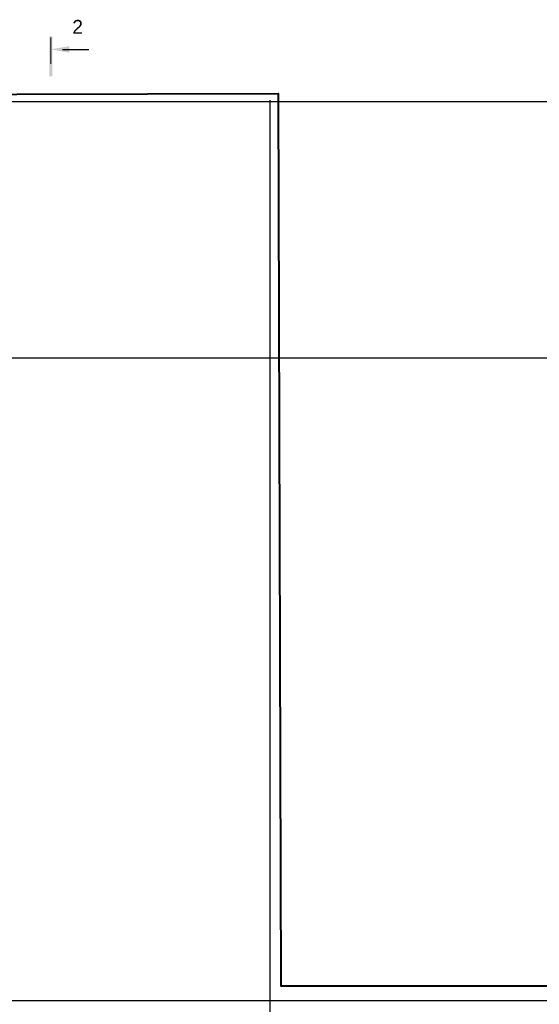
# Model space of a CAD drawing. Header units: millimetres. Extents: x -7161 to 110063, y -144197 to 42990.
# Tile 24 of 27: x 30707 to 43885, y 18017 to 42981. Entities that reach past the tile are written whole.
import ezdxf

# ---------------------------------------------------------------- set-up
doc = ezdxf.new("R2010")
doc.units = ezdxf.units.MM
for name, color, linetype, lineweight in [('Несущие стены', 10, 'Continuous', 40), ('Обмерные чертежи _09_02_2026_ 4 эт_dwg', 8, 'Continuous', 9), ('Оси', 7, 'Continuous', 9), ('Разрезы', 7, 'Continuous', 9)]:
    doc.layers.add(name, color=color, linetype=linetype, lineweight=lineweight)
doc.styles.add('Arial_1', font='arial.ttf', dxfattribs={"height": 350})

# ---------------------------------------------------------------- blocks, each defined once
blk = doc.blocks.new('Обмерные чертежи _09_02_2026_ 4 эт_dwg_ось сокольники-2040950-Cхема демонтажа сборных ребристых плит перекрытия 4 этажа в осях _Г-Ж_1-3 и Г-Ж_10-12_')
at = {"layer": 'Оси', "color": 250, "lineweight": 30, "flags": 128}
for points in [[(-445520, 84638), (-513025, 84638), (-513525, 84638)], [(-470317, 84678), (-470317, 80157), (-470317, 63892), (-470317, 56540), (-470317, 51884), (-470317, 45174), (-470317, 43179), (-470317, 36624), (-470317, 36124)], [(-445520, 78137), (-452018, 78137), (-455016, 78137), (-459017, 78137), (-462418, 78137), (-470317, 78137), (-482816, 78137), (-490714, 78137), (-493713, 78137), (-497864, 78137), (-500864, 78137), (-507364, 78137), (-513025, 78137), (-513525, 78137)], [(-445520, 61837), (-452018, 61837), (-455016, 61837), (-459017, 61837), (-462418, 61837), (-470317, 61837), (-482816, 61837), (-490714, 61837), (-493713, 61837), (-497864, 61837), (-500864, 61837), (-507364, 61837), (-513025, 61837), (-513525, 61837)]]:
    blk.add_lwpolyline(points, dxfattribs=at)
blk = doc.blocks.new('Обмерные чертежи _09_02_2026_ 4 эт_dwg_Разрез - Номер вида сзади_3_5 мм-16063-План 1-го этажа-2040953-Cхема демонтажа сборных ребристых плит перекрытия 4 этажа в осях _Г-Ж_1-3 и Г-Ж_10-12_')
at = {"layer": 'Разрезы', "lineweight": 30}
for points in [[(9.8, -0.39), (-0.33, -0.39), (-0.33, 0.4), (9.8, 0.4), (9.8, 0)], [(3.82, -4.67), (2.18, -4.67), (2.93, -0.39), (3.07, -0.39)]]:
    blk.add_hatch(color=250, dxfattribs=at).paths.add_polyline_path(points)
at = {"layer": 'Разрезы', "color": 250, "lineweight": 30}
blk.add_line((3, -3), (3, -9.66), dxfattribs=at)
blk = doc.blocks.new('Обмерные чертежи _09_02_2026_ 4 эт_dwg-2040926-Cхема демонтажа сборных ребристых плит перекрытия 4 этажа в осях _Г-Ж_1-3 и Г-Ж_10-12_')
at = {"layer": 'Несущие стены', "flags": 128}
blk.add_lwpolyline([(-427159, -130107), (-415311, -130107), (-415311, -107472), (-402062, -107444), (-401992, -130068), (-389918, -130068)], dxfattribs=at)
at = {"layer": 'Разрезы', "color": 50, "lineweight": 18}
blk.add_line((-407824, -106022), (-407824, -106687), dxfattribs=at)
at = {"extrusion": (0, 0, -1), "xscale": 99.99999999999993, "yscale": 99.99999999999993, "zscale": 99.99999999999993, "rotation": 270.0000000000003}
blk.add_blockref('Обмерные чертежи _09_02_2026_ 4 эт_dwg_Разрез - Номер вида сзади_3_5 мм-16063-План 1-го этажа-2040953-Cхема демонтажа сборных ребристых плит перекрытия 4 этажа в осях _Г-Ж_1-3 и Г-Ж_10-12_', (407824, -106022), dxfattribs=at)
blk.add_blockref('Обмерные чертежи _09_02_2026_ 4 эт_dwg_ось сокольники-2040950-Cхема демонтажа сборных ребристых плит перекрытия 4 этажа в осях _Г-Ж_1-3 и Г-Ж_10-12_', (68043, -192286))
at = {"layer": 'Разрезы', "insert": (-407144, -105575), "char_height": 350, "width": 325.65, "attachment_point": 2, "line_spacing_factor": 0.941778, "style": 'Arial_1'}
blk.add_mtext('\\fArial|b0|i0|c204|p34|;2', dxfattribs=at)

msp = doc.modelspace()

# ---------------------------------------------------------------- block references
at = {"layer": 'Обмерные чертежи _09_02_2026_ 4 эт_dwg', "color": 7}
msp.add_blockref('Обмерные чертежи _09_02_2026_ 4 эт_dwg-2040926-Cхема демонтажа сборных ребристых плит перекрытия 4 этажа в осях _Г-Ж_1-3 и Г-Ж_10-12_', (439321, 148550), dxfattribs=at)

doc.saveas('drawing.dxf')
